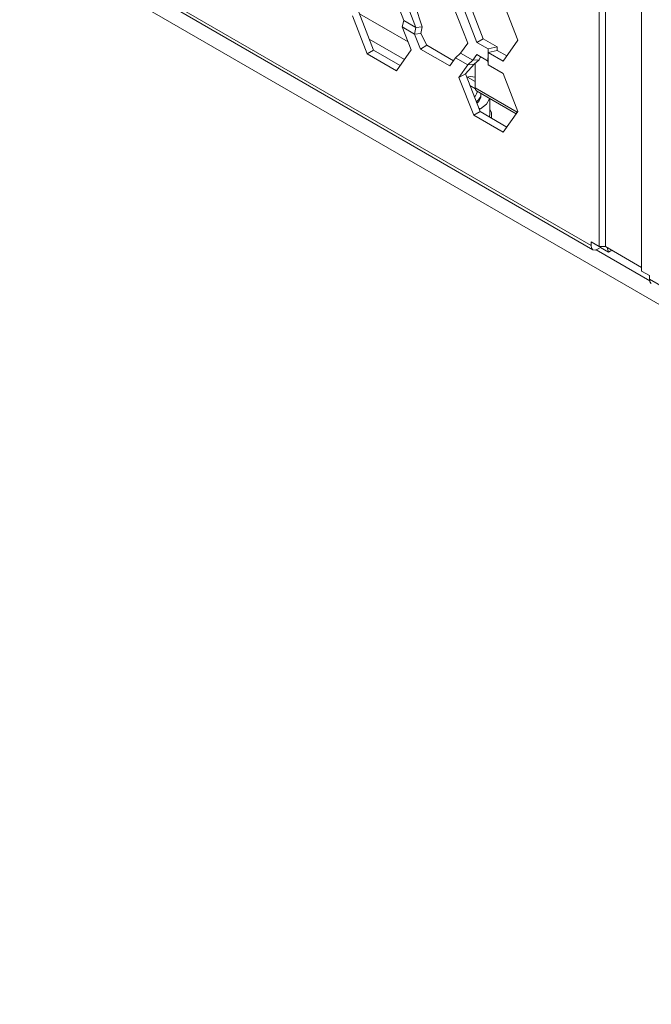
# Model space of a CAD drawing. Header units: inches. Extents: x -123 to 4816, y -2998 to 548.
# Tile 85 of 148: x 1431 to 1473, y -2615 to -2550. Entities that reach past the tile are written whole.
import ezdxf

# ---------------------------------------------------------------- set-up
doc = ezdxf.new("R2010")
doc.units = ezdxf.units.IN
doc.header["$MEASUREMENT"] = 0
doc.layers.get('0').update_dxf_attribs({"lineweight": 0})

msp = doc.modelspace()

# ---------------------------------------------------------------- linework, layer by layer
at = {"color": 3, "linetype": 'Continuous'}
for p, q in [((1469.698, -2536.541), (1469.698, -2564.874)), ((1470.123, -2564.874), (1470.123, -2536.541)), ((1472.527, -2537.929), (1472.527, -2566.507)), ((1554.472, -2615.368), (1431.081, -2544.13)), ((1435.819, -2545.559), (1469.169, -2564.813)), ((1469.293, -2565.088), (1435.943, -2545.834)), ((1457.447, -2548.819), (1457.917, -2550.232)), ((1460.942, -2551.327), (1459.962, -2548.802)), ((1460.575, -2548.747), (1461.555, -2551.272)), ((1460.999, -2548.502), (1461.979, -2551.027)), ((1463.302, -2548.607), (1464.282, -2551.132)), ((1454.239, -2552.029), (1453.259, -2549.504)), ((1454.663, -2551.784), (1453.683, -2549.259)), ((1453.724, -2549.364), (1456.974, -2551.241)), ((1456.411, -2549.119), (1456.676, -2549.803)), ((1457.023, -2549.064), (1457.493, -2550.274)), ((1456.676, -2549.803), (1456.586, -2550.241)), ((1457.493, -2550.274), (1456.676, -2549.803)), ((1457.493, -2550.274), (1457.917, -2550.232)), ((1457.917, -2550.232), (1457.827, -2550.671)), ((1456.586, -2550.241), (1457.178, -2551.767)), ((1456.586, -2550.241), (1457.403, -2550.713)), ((1457.493, -2550.274), (1457.403, -2550.713)), ((1457.403, -2550.713), (1457.827, -2550.671)), ((1457.791, -2551.712), (1457.403, -2550.713)), ((1458.215, -2551.467), (1457.827, -2550.671)), ((1456.729, -2552.406), (1454.377, -2551.048)), ((1457.791, -2551.712), (1458.215, -2551.467)), ((1459.995, -2552.495), (1458.215, -2551.467)), ((1460.942, -2551.327), (1460.473, -2551.995)), ((1461.555, -2551.272), (1461.979, -2551.027)), ((1461.555, -2551.272), (1462.3, -2551.703)), ((1461.979, -2551.027), (1462.9, -2551.559)), ((1464.282, -2551.132), (1463.302, -2552.526)), ((1454.239, -2552.029), (1454.663, -2551.784)), ((1456.199, -2553.161), (1454.239, -2552.029)), ((1456.444, -2552.812), (1454.663, -2551.784)), ((1457.178, -2551.767), (1456.199, -2553.161)), ((1459.75, -2552.844), (1457.791, -2551.712)), ((1460.473, -2551.995), (1460.138, -2552.292)), ((1461.289, -2552.466), (1460.473, -2551.995)), ((1461.555, -2552.089), (1461.289, -2552.466)), ((1461.555, -2552.089), (1462.256, -2552.494)), ((1462.3, -2551.703), (1462.9, -2551.559)), ((1462.3, -2552.674), (1462.3, -2551.703)), ((1462.3, -2551.948), (1462.9, -2551.804)), ((1463.302, -2552.526), (1462.3, -2551.948)), ((1462.9, -2551.559), (1462.9, -2551.804)), ((1463.547, -2552.178), (1462.9, -2551.804)), ((1460.138, -2552.292), (1459.75, -2552.844)), ((1460.138, -2552.292), (1460.955, -2552.763)), ((1460.363, -2553.605), (1460.955, -2552.763)), ((1460.787, -2553.36), (1461.379, -2552.721)), ((1461.289, -2552.466), (1460.955, -2552.763)), ((1460.955, -2552.763), (1461.379, -2552.721)), ((1461.289, -2552.466), (1461.714, -2552.424)), ((1461.714, -2552.424), (1461.379, -2552.721)), ((1461.452, -2552.656), (1461.452, -2554.306)), ((1461.802, -2552.232), (1461.714, -2552.424)), ((1462.275, -2552.582), (1462.256, -2552.494)), ((1462.297, -2552.763), (1463.302, -2553.343)), ((1460.363, -2553.605), (1460.787, -2553.36)), ((1461.767, -2555.886), (1460.787, -2553.36)), ((1463.302, -2553.343), (1464.282, -2555.868)), ((1461.343, -2556.131), (1460.363, -2553.605)), ((1461.133, -2553.555), (1460.874, -2553.584)), ((1460.928, -2553.578), (1461.452, -2553.881)), ((1461.095, -2554.154), (1461.462, -2554.366)), ((1461.452, -2553.591), (1461.133, -2553.555)), ((1461.452, -2554.306), (1464.251, -2555.922)), ((1461.541, -2554.503), (1464.173, -2556.022)), ((1461.565, -2554.583), (1461.565, -2554.517)), ((1461.82, -2554.724), (1461.82, -2554.847)), ((1461.548, -2555.321), (1461.68, -2555.212)), ((1461.68, -2555.212), (1461.815, -2554.922)), ((1461.815, -2554.922), (1461.82, -2554.847)), ((1462.394, -2555.036), (1462.399, -2554.998)), ((1462.42, -2556.032), (1462.42, -2555.01)), ((1461.343, -2556.131), (1461.767, -2555.886)), ((1463.302, -2557.262), (1461.343, -2556.131)), ((1461.665, -2555.623), (1461.805, -2555.704)), ((1461.805, -2555.704), (1461.708, -2555.745)), ((1463.547, -2556.913), (1461.767, -2555.886)), ((1462.541, -2555.95), (1462.42, -2555.735)), ((1462.541, -2556.333), (1462.541, -2555.95)), ((1464.282, -2555.868), (1463.302, -2557.262)), ((1469.169, -2564.813), (1469.169, -2564.568)), ((1469.698, -2564.874), (1469.169, -2564.568)), ((1473.076, -2567.15), (1469.505, -2565.089)), ((1469.593, -2565.058), (1469.806, -2564.936)), ((1469.698, -2564.874), (1470.123, -2564.874)), ((1469.806, -2564.874), (1469.806, -2564.936)), ((1470.335, -2565.241), (1469.806, -2564.936)), ((1472.527, -2566.262), (1470.123, -2564.874)), ((1470.335, -2565.241), (1470.247, -2564.946)), ((1470.335, -2565.241), (1470.547, -2565.119)), ((1473.058, -2566.814), (1472.527, -2566.507)), ((1473.058, -2567.059), (1473.058, -2566.814)), ((1473.058, -2567.059), (1504.525, -2585.225))]:
    msp.add_line(p, q, dxfattribs=at)
for points in [[(1461.383, -2554.895), (1461.453, -2554.825), (1461.528, -2554.707), (1461.565, -2554.583)], [(1461.452, -2554.306), (1461.47, -2554.415), (1461.523, -2554.49), (1461.541, -2554.503)], [(1461.758, -2554.971), (1461.809, -2554.831), (1461.82, -2554.724)], [(1461.82, -2554.724), (1461.819, -2554.688), (1461.813, -2554.66)], [(1461.518, -2555.243), (1461.541, -2555.227), (1461.668, -2555.104), (1461.758, -2554.971)], [(1461.805, -2555.704), (1462.192, -2555.397), (1462.394, -2555.036)], [(1462.383, -2556.241), (1462.394, -2556.221), (1462.42, -2556.032)], [(1469.293, -2565.088), (1469.201, -2564.982), (1469.169, -2564.813)], [(1469.593, -2565.058), (1469.431, -2565.115), (1469.293, -2565.088)], [(1473.182, -2567.333), (1473.091, -2567.227), (1473.058, -2567.059)]]:
    msp.add_lwpolyline(points, dxfattribs=at)
for centre, start_param, end_param in [((1460.8, -2550.452), -2.860848, -2.698841), ((1460.8, -2550.942), -2.679351, -2.61799)]:
    msp.add_ellipse(centre, major_axis=(-1.299, 2.25), ratio=0.333337, start_param=start_param, end_param=end_param, dxfattribs=at)

doc.saveas('drawing.dxf')
